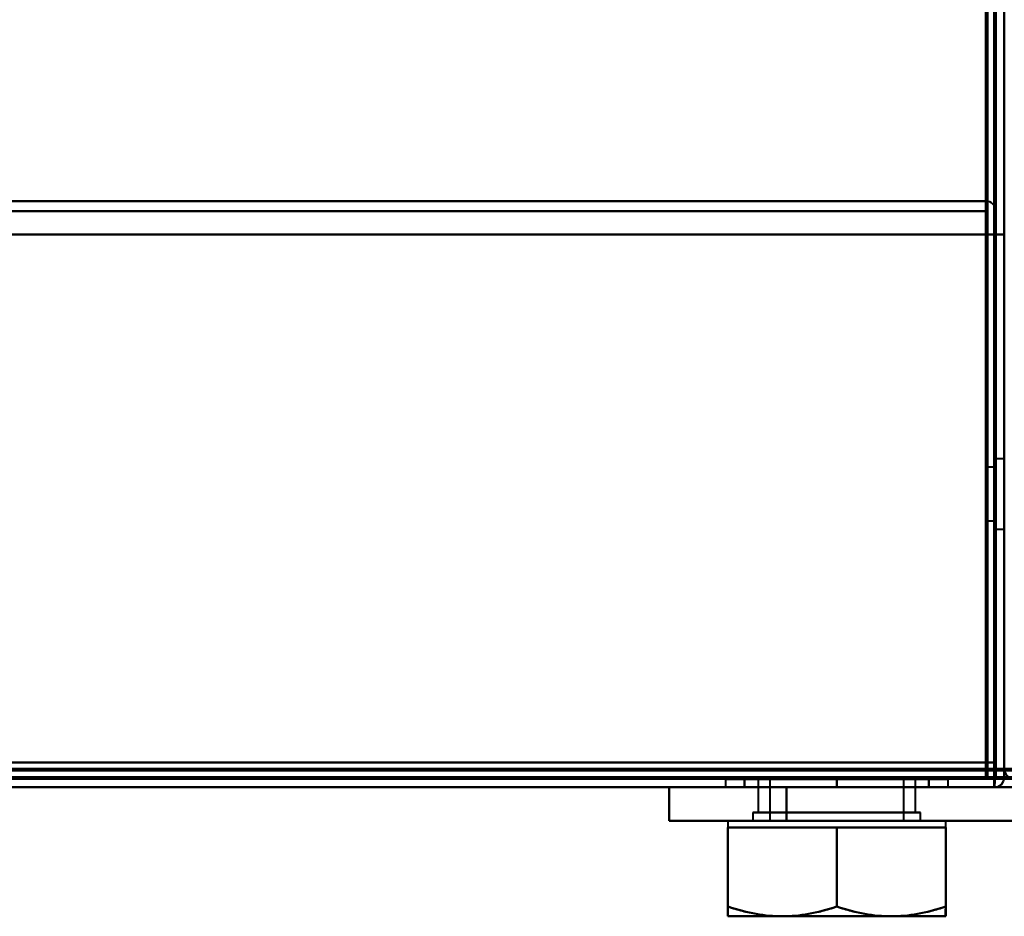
# Model space of a CAD drawing. Header units: millimetres. Extents: x -1087 to 1688, y -120 to 1010.
# Tile 53 of 86: x 443 to 502, y 121 to 174. Entities that reach past the tile are written whole.
import ezdxf

# ---------------------------------------------------------------- set-up
doc = ezdxf.new("R2010")
doc.units = ezdxf.units.MM
doc.layers.add('G-IMPT', color=8, linetype='Continuous', lineweight=40)

# ---------------------------------------------------------------- blocks, each defined once
blk = doc.blocks.new('NEXA 700 CALQUES_dwg-751640-Arrière')
at = {"layer": 'G-IMPT'}
for p, q in [((501.97, 902.272), (501.97, 129.472)), ((500.87, 163.352), (-496.93, 163.352)), ((500.87, 162.752), (500.87, 163.352)), ((500.87, 162.752), (500.87, 163.352)), ((500.87, 163.352), (500.87, 162.752)), ((500.87, 163.352), (500.87, 162.752)), ((501.97, 151.872), (501.97, 145.872)), ((501.97, 151.872), (501.97, 145.872)), ((501.97, 145.872), (501.97, 151.872)), ((501.97, 145.872), (501.97, 151.872)), ((501.97, 144.168), (501.97, 150.322)), ((501.97, 144.168), (501.97, 150.322)), ((501.97, 150.322), (501.97, 145.872)), ((501.97, 150.322), (501.97, 145.872)), ((501.97, 148.422), (501.97, 144.896)), ((501.97, 148.422), (501.97, 144.896)), ((501.97, 145.872), (501.97, 148.422)), ((501.97, 145.872), (501.97, 148.422)), ((501.97, 147.972), (501.47, 147.972)), ((501.97, 147.972), (501.47, 147.972)), ((501.47, 143.772), (501.47, 147.972)), ((501.47, 143.772), (501.47, 147.972)), ((501.47, 147.972), (501.47, 143.772)), ((501.47, 147.972), (501.47, 143.772)), ((501.47, 143.772), (501.47, 147.972)), ((501.47, 143.772), (501.47, 147.972)), ((501.47, 147.972), (501.47, 143.772)), ((501.47, 147.972), (501.47, 143.772)), ((501.97, 143.772), (501.97, 147.972)), ((501.97, 143.772), (501.97, 147.972)), ((501.97, 147.972), (501.97, 143.772)), ((501.97, 147.972), (501.97, 143.772)), ((501.97, 143.772), (501.97, 147.972)), ((501.97, 143.772), (501.97, 147.972)), ((501.97, 147.972), (501.97, 143.772)), ((501.97, 147.972), (501.97, 143.772)), ((501.97, 145.872), (501.97, 147.577)), ((501.97, 145.872), (501.97, 147.577)), ((501.47, 147.472), (500.97, 147.472)), ((501.47, 147.472), (500.97, 147.472)), ((500.97, 145.872), (500.97, 147.472)), ((500.97, 147.472), (500.97, 145.872)), ((500.97, 147.472), (500.97, 144.272)), ((500.97, 145.872), (500.97, 147.472)), ((500.97, 147.472), (500.97, 145.872)), ((500.97, 147.472), (500.97, 144.272)), ((501.47, 144.272), (501.47, 147.472)), ((501.47, 144.272), (501.47, 147.472)), ((501.47, 147.472), (501.47, 144.272)), ((501.47, 147.472), (501.47, 144.272)), ((501.47, 144.272), (501.47, 147.472)), ((501.47, 144.272), (501.47, 147.472)), ((501.47, 147.472), (501.47, 144.272)), ((501.47, 147.472), (501.47, 144.272)), ((501.97, 146.849), (501.97, 145.872)), ((501.97, 146.849), (501.97, 145.872)), ((500.97, 144.272), (500.97, 145.872)), ((500.97, 145.872), (500.97, 144.272)), ((500.97, 144.272), (500.97, 145.872)), ((500.97, 145.872), (500.97, 144.272)), ((501.97, 145.872), (501.97, 139.872)), ((501.97, 145.872), (501.97, 139.872)), ((501.97, 141.422), (501.97, 145.872)), ((501.97, 141.422), (501.97, 145.872)), ((501.97, 145.872), (501.97, 143.322)), ((501.97, 145.872), (501.97, 143.322)), ((501.97, 143.322), (501.97, 145.872)), ((501.97, 143.322), (501.97, 145.872)), ((501.97, 139.872), (501.97, 145.872)), ((501.97, 145.872), (501.97, 141.422)), ((501.97, 139.872), (501.97, 145.872)), ((501.97, 145.872), (501.97, 141.422)), ((500.97, 144.272), (501.47, 144.272)), ((500.97, 144.272), (501.47, 144.272)), ((501.47, 143.772), (501.97, 143.772)), ((501.47, 143.772), (501.97, 143.772)), ((500.87, 129.472), (500.87, 128.872)), ((500.87, 128.872), (500.87, 129.472)), ((501.47, 129.472), (500.87, 129.472)), ((500.87, 129.472), (501.47, 129.472)), ((502.57, 129.472), (501.97, 129.472)), ((501.97, 129.472), (502.57, 129.472)), ((502.57, 129.472), (501.97, 129.472)), ((228.07, 128.872), (535.87, 128.872)), ((485.32, 128.852), (485.32, 128.372)), ((485.32, 128.852), (485.32, 128.372)), ((491.97, 128.852), (485.32, 128.852)), ((491.97, 128.852), (485.32, 128.852)), ((485.32, 128.852), (498.62, 128.852)), ((485.32, 128.852), (498.62, 128.852)), ((485.32, 128.852), (498.62, 128.852)), ((485.32, 128.852), (498.62, 128.852)), ((491.97, 128.852), (485.32, 128.852)), ((491.97, 128.852), (485.32, 128.852)), ((487.27, 128.852), (487.27, 126.872)), ((487.27, 128.852), (487.27, 126.872)), ((496.04, 128.852), (487.27, 128.852)), ((487.899, 128.852), (487.27, 128.852)), ((487.27, 128.852), (496.67, 128.852)), ((487.27, 128.852), (496.67, 128.852)), ((487.27, 128.852), (496.67, 128.852)), ((487.27, 128.852), (496.67, 128.852)), ((496.04, 128.852), (487.27, 128.852)), ((487.899, 128.852), (487.27, 128.852)), ((496.67, 128.852), (487.899, 128.852)), ((496.67, 128.852), (487.899, 128.852)), ((487.97, 128.852), (487.97, 126.372)), ((487.97, 128.852), (487.97, 126.372)), ((487.97, 128.852), (488.506, 128.852)), ((487.97, 128.852), (495.434, 128.852)), ((495.97, 128.852), (487.97, 128.852)), ((495.97, 128.852), (487.97, 128.852)), ((487.97, 128.852), (488.506, 128.852)), ((487.97, 128.852), (495.434, 128.852)), ((495.97, 128.852), (487.97, 128.852)), ((495.97, 128.852), (487.97, 128.852)), ((488.506, 128.852), (495.97, 128.852)), ((488.506, 128.852), (495.97, 128.852)), ((498.62, 128.852), (491.97, 128.852)), ((498.62, 128.852), (491.97, 128.852)), ((495.97, 126.372), (495.97, 128.852)), ((495.97, 126.372), (495.97, 128.852)), ((496.67, 126.872), (496.67, 128.852)), ((496.67, 126.872), (496.67, 128.852)), ((498.62, 128.372), (498.62, 128.852)), ((498.62, 128.372), (498.62, 128.852)), ((501.37, 128.972), (501.37, 128.372)), ((501.37, 128.372), (501.37, 128.972)), ((501.37, 128.372), (501.37, 128.972)), ((501.37, 128.372), (501.37, 128.972)), ((501.37, 128.972), (501.37, 128.372)), ((501.37, 128.972), (501.37, 128.372)), ((501.37, 128.972), (501.97, 128.972)), ((501.97, 128.972), (501.37, 128.972)), ((-497.43, 128.372), (501.37, 128.372)), ((-497.43, 128.372), (501.37, 128.372)), ((481.97, 128.372), (481.97, 126.372)), ((486.134, 128.372), (481.97, 128.372)), ((481.97, 128.372), (488.97, 128.372)), ((488.97, 128.372), (481.97, 128.372)), ((481.97, 128.372), (486.134, 128.372)), ((485.32, 128.372), (491.97, 128.372)), ((485.32, 128.372), (491.97, 128.372)), ((498.62, 128.372), (485.32, 128.372)), ((498.62, 128.372), (485.32, 128.372)), ((485.32, 128.372), (491.97, 128.372)), ((485.32, 128.372), (491.97, 128.372)), ((498.62, 128.372), (485.32, 128.372)), ((498.62, 128.372), (485.32, 128.372)), ((486.134, 128.372), (488.97, 128.372)), ((488.97, 128.372), (486.134, 128.372)), ((491.97, 128.372), (498.62, 128.372)), ((491.97, 128.372), (498.62, 128.372)), ((481.97, 126.372), (488.97, 126.372)), ((481.97, 126.372), (488.97, 126.372)), ((488.97, 126.372), (481.97, 126.372)), ((488.97, 126.372), (481.97, 126.372)), ((485.47, 126.372), (485.47, 125.972)), ((485.47, 126.372), (485.47, 125.972)), ((485.47, 126.372), (495.22, 126.372)), ((485.47, 126.372), (495.22, 126.372)), ((495.22, 126.372), (485.47, 126.372)), ((495.22, 126.372), (485.47, 126.372)), ((486.97, 126.872), (486.97, 126.372)), ((486.97, 126.872), (486.97, 126.372)), ((486.97, 126.872), (496.97, 126.872)), ((486.97, 126.872), (496.97, 126.872)), ((496.97, 126.872), (486.97, 126.872)), ((496.97, 126.872), (486.97, 126.872)), ((496.97, 126.872), (486.97, 126.872)), ((496.97, 126.872), (486.97, 126.872)), ((486.97, 126.872), (496.97, 126.872)), ((486.97, 126.872), (496.97, 126.872)), ((496.97, 126.372), (486.97, 126.372)), ((496.97, 126.372), (486.97, 126.372)), ((486.97, 126.372), (496.97, 126.372)), ((486.97, 126.372), (496.97, 126.372)), ((496.97, 126.372), (486.97, 126.372)), ((496.97, 126.372), (486.97, 126.372)), ((486.97, 126.372), (496.97, 126.372)), ((486.97, 126.372), (496.97, 126.372)), ((487.27, 126.872), (489.62, 126.872)), ((494.32, 126.872), (487.27, 126.872)), ((494.32, 126.872), (487.27, 126.872)), ((487.27, 126.872), (489.62, 126.872)), ((487.899, 126.872), (496.67, 126.872)), ((487.899, 126.872), (496.67, 126.872)), ((495.434, 126.372), (487.97, 126.372)), ((487.97, 126.372), (495.434, 126.372)), ((487.97, 126.372), (495.434, 126.372)), ((495.434, 126.372), (487.97, 126.372)), ((495.97, 126.372), (488.506, 126.372)), ((488.506, 126.372), (495.97, 126.372)), ((488.506, 126.372), (495.97, 126.372)), ((495.97, 126.372), (488.506, 126.372)), ((488.72, 126.372), (498.47, 126.372)), ((488.72, 126.372), (498.47, 126.372)), ((498.47, 126.372), (488.72, 126.372)), ((498.47, 126.372), (488.72, 126.372)), ((489.62, 126.872), (496.04, 126.872)), ((496.67, 126.872), (489.62, 126.872)), ((496.67, 126.872), (489.62, 126.872)), ((489.62, 126.872), (496.04, 126.872)), ((496.97, 126.372), (496.97, 126.872)), ((496.97, 126.372), (496.97, 126.872)), ((498.47, 125.972), (498.47, 126.372)), ((498.47, 125.972), (498.47, 126.372)), ((485.47, 125.972), (488.72, 125.972)), ((485.47, 125.972), (488.72, 125.972)), ((485.47, 125.972), (488.72, 125.972)), ((485.47, 125.972), (488.72, 125.972)), ((488.72, 125.972), (485.47, 125.972)), ((488.72, 125.972), (485.47, 125.972)), ((488.72, 125.972), (485.47, 125.972)), ((488.72, 125.972), (485.47, 125.972)), ((488.72, 125.972), (495.22, 125.972)), ((488.72, 125.972), (495.22, 125.972)), ((488.72, 125.972), (495.22, 125.972)), ((488.72, 125.972), (495.22, 125.972)), ((495.22, 125.972), (488.72, 125.972)), ((495.22, 125.972), (488.72, 125.972)), ((495.22, 125.972), (488.72, 125.972)), ((495.22, 125.972), (488.72, 125.972)), ((495.22, 125.972), (498.47, 125.972)), ((495.22, 125.972), (498.47, 125.972)), ((495.22, 125.972), (498.47, 125.972)), ((495.22, 125.972), (498.47, 125.972)), ((498.47, 125.972), (495.22, 125.972)), ((498.47, 125.972), (495.22, 125.972)), ((498.47, 125.972), (495.22, 125.972)), ((498.47, 125.972), (495.22, 125.972)), ((485.47, 120.672), (488.72, 120.672)), ((485.47, 120.672), (488.72, 120.672)), ((485.47, 120.672), (488.72, 120.672)), ((485.47, 120.672), (488.72, 120.672)), ((488.72, 120.672), (485.47, 120.672)), ((488.72, 120.672), (485.47, 120.672)), ((488.72, 120.672), (485.47, 120.672)), ((488.72, 120.672), (485.47, 120.672)), ((488.72, 120.672), (495.22, 120.672)), ((488.72, 120.672), (495.22, 120.672)), ((488.72, 120.672), (495.22, 120.672)), ((488.72, 120.672), (495.22, 120.672)), ((495.22, 120.672), (488.72, 120.672)), ((495.22, 120.672), (488.72, 120.672)), ((495.22, 120.672), (488.72, 120.672)), ((495.22, 120.672), (488.72, 120.672)), ((495.22, 120.672), (498.47, 120.672)), ((495.22, 120.672), (498.47, 120.672)), ((495.22, 120.672), (498.47, 120.672)), ((495.22, 120.672), (498.47, 120.672)), ((498.47, 120.672), (495.22, 120.672)), ((498.47, 120.672), (495.22, 120.672)), ((498.47, 120.672), (495.22, 120.672)), ((498.47, 120.672), (495.22, 120.672))]:
    blk.add_line(p, q, dxfattribs=at)
at = {"layer": 'G-IMPT', "flags": 128}
for points in [[(501.37, 128.972), (501.37, 322.422), (501.37, 515.872), (501.37, 709.322), (501.37, 902.772)], [(501.37, 902.772), (501.37, 709.322), (501.37, 515.872), (501.37, 322.422), (501.37, 128.972)], [(501.37, 902.772), (501.37, 709.322), (501.37, 515.872), (501.37, 322.422), (501.37, 128.972)], [(501.47, 128.972), (501.47, 322.422), (501.47, 515.872), (501.47, 709.322), (501.47, 902.772)], [(501.97, 128.972), (501.97, 322.422), (501.97, 515.872), (501.97, 709.322), (501.97, 902.772)], [(501.97, 902.772), (501.97, 709.322), (501.97, 515.872), (501.97, 322.422), (501.97, 128.972)], [(500.87, 902.272), (500.87, 717.047), (500.87, 531.822), (500.87, 346.597), (500.87, 161.372)], [(500.87, 161.372), (500.87, 346.597), (500.87, 531.822), (500.87, 717.047), (500.87, 902.272)], [(500.97, 902.372), (500.97, 709.122), (500.97, 515.872), (500.97, 322.622), (500.97, 129.372)], [(500.97, 129.372), (500.97, 322.622), (500.97, 515.872), (500.97, 709.122), (500.97, 902.372)], [(500.97, 129.472), (500.97, 322.672), (500.97, 515.872), (500.97, 709.072), (500.97, 902.272)], [(500.97, 902.272), (500.97, 709.072), (500.97, 515.872), (500.97, 322.672), (500.97, 129.472)], [(501.47, 902.272), (501.47, 709.072), (501.47, 515.872), (501.47, 322.672), (501.47, 129.472)], [(501.47, 129.472), (501.47, 322.672), (501.47, 515.872), (501.47, 709.072), (501.47, 902.272)], [(501.47, 902.272), (501.47, 709.072), (501.47, 515.872), (501.47, 322.672), (501.47, 129.472)], [(501.47, 129.472), (501.47, 322.672), (501.47, 515.872), (501.47, 709.072), (501.47, 902.272)], [(501.47, 902.272), (501.47, 709.072), (501.47, 515.872), (501.47, 322.672), (501.47, 129.472)], [(501.47, 129.472), (501.47, 322.672), (501.47, 515.872), (501.47, 709.072), (501.47, 902.272)], [(501.97, 161.372), (501.97, 346.597), (501.97, 531.822), (501.97, 717.047), (501.97, 902.272)], [(501.97, 129.472), (501.97, 322.672), (501.97, 515.872), (501.97, 709.072), (501.97, 902.272)], [(501.97, 902.272), (501.97, 717.047), (501.97, 531.822), (501.97, 346.597), (501.97, 161.372)], [(501.97, 902.272), (501.97, 709.072), (501.97, 515.872), (501.97, 322.672), (501.97, 129.472)], [(501.97, 902.272), (501.97, 709.072), (501.97, 515.872), (501.97, 322.672), (501.97, 129.472)], [(501.97, 129.472), (501.97, 322.672), (501.97, 515.872), (501.97, 709.072), (501.97, 902.272)], [(-496.93, 163.352), (-247.48, 163.352), (1.97, 163.352), (251.42, 163.352), (500.87, 163.352)], [(500.87, 163.352), (251.42, 163.352), (1.97, 163.352), (-247.48, 163.352), (-496.93, 163.352)], [(-496.93, 163.352), (-247.48, 163.352), (1.97, 163.352), (251.42, 163.352), (500.87, 163.352)], [(500.87, 163.352), (251.42, 163.352), (1.97, 163.352), (-247.48, 163.352), (-496.93, 163.352)], [(500.87, 163.352), (500.87, 163.227), (500.87, 163.102), (500.87, 162.977), (500.87, 162.852)], [(500.92, 162.852), (500.907, 162.977), (500.895, 163.102), (500.882, 163.227), (500.87, 163.352)], [(500.87, 163.352), (500.882, 163.227), (500.895, 163.102), (500.907, 162.977), (500.92, 162.852)], [(500.87, 162.852), (500.87, 162.977), (500.87, 163.102), (500.87, 163.227), (500.87, 163.352)], [(500.87, 129.852), (500.882, 138.102), (500.895, 146.352), (500.907, 154.602), (500.92, 162.852)], [(500.92, 162.852), (500.907, 154.602), (500.895, 146.352), (500.882, 138.102), (500.87, 129.852)], [(500.87, 162.852), (500.87, 154.602), (500.87, 146.352), (500.87, 138.102), (500.87, 129.852)], [(500.87, 129.852), (500.87, 138.102), (500.87, 146.352), (500.87, 154.602), (500.87, 162.852)], [(500.92, 162.852), (500.932, 154.357), (500.945, 145.862), (500.957, 137.367), (500.97, 128.872)], [(500.97, 128.872), (500.957, 137.367), (500.945, 145.862), (500.932, 154.357), (500.92, 162.852)], [(500.97, 129.852), (500.957, 138.102), (500.945, 146.352), (500.932, 154.602), (500.92, 162.852)], [(500.92, 162.852), (500.932, 154.602), (500.945, 146.352), (500.957, 138.102), (500.97, 129.852)], [(500.97, 128.872), (500.97, 137.367), (500.97, 145.862), (500.97, 154.357), (500.97, 162.852)], [(500.97, 162.852), (500.97, 154.602), (500.97, 146.352), (500.97, 138.102), (500.97, 129.852)], [(500.97, 129.852), (500.97, 138.102), (500.97, 146.352), (500.97, 154.602), (500.97, 162.852)], [(500.97, 162.852), (500.97, 154.357), (500.97, 145.862), (500.97, 137.367), (500.97, 128.872)], [(-496.93, 162.752), (-247.48, 162.752), (1.97, 162.752), (251.42, 162.752), (500.87, 162.752)], [(500.87, 162.752), (251.42, 162.752), (1.97, 162.752), (-247.48, 162.752), (-496.93, 162.752)], [(500.87, 162.752), (251.42, 162.752), (1.97, 162.752), (-247.48, 162.752), (-496.93, 162.752)], [(-496.93, 162.752), (-247.48, 162.752), (1.97, 162.752), (251.42, 162.752), (500.87, 162.752)], [(500.87, 162.752), (500.87, 162.407), (500.87, 162.062), (500.87, 161.717), (500.87, 161.372)], [(500.87, 161.372), (500.87, 161.717), (500.87, 162.062), (500.87, 162.407), (500.87, 162.752)], [(500.87, 162.752), (500.87, 162.407), (500.87, 162.062), (500.87, 161.717), (500.87, 161.372)], [(500.87, 161.372), (500.87, 161.717), (500.87, 162.062), (500.87, 162.407), (500.87, 162.752)], [(501.47, 162.752), (501.47, 162.407), (501.47, 162.062), (501.47, 161.717), (501.47, 161.372)], [(501.47, 161.372), (501.47, 161.717), (501.47, 162.062), (501.47, 162.407), (501.47, 162.752)], [(501.47, 161.372), (501.47, 161.717), (501.47, 162.062), (501.47, 162.407), (501.47, 162.752)], [(501.47, 162.752), (501.47, 162.407), (501.47, 162.062), (501.47, 161.717), (501.47, 161.372)], [(501.37, 161.372), (251.67, 161.372), (1.97, 161.372), (-247.73, 161.372), (-497.43, 161.372)], [(-497.43, 161.372), (-247.73, 161.372), (1.97, 161.372), (251.67, 161.372), (501.37, 161.372)], [(500.87, 161.372), (251.42, 161.372), (1.97, 161.372), (-247.48, 161.372), (-496.93, 161.372)], [(-496.93, 161.372), (-247.48, 161.372), (1.97, 161.372), (251.42, 161.372), (500.87, 161.372)], [(500.87, 161.372), (251.42, 161.372), (1.97, 161.372), (-247.48, 161.372), (-496.93, 161.372)], [(-496.93, 161.372), (-247.48, 161.372), (1.97, 161.372), (251.42, 161.372), (500.87, 161.372)], [(500.87, 161.372), (251.42, 161.372), (1.97, 161.372), (-247.48, 161.372), (-496.93, 161.372)], [(-496.93, 161.372), (-247.48, 161.372), (1.97, 161.372), (251.42, 161.372), (500.87, 161.372)], [(500.87, 161.372), (500.995, 161.372), (501.12, 161.372), (501.245, 161.372), (501.37, 161.372)], [(500.87, 161.372), (500.87, 153.492), (500.87, 145.612), (500.87, 137.732), (500.87, 129.852)], [(501.37, 161.372), (501.245, 161.372), (501.12, 161.372), (500.995, 161.372), (500.87, 161.372)], [(501.37, 161.372), (501.245, 161.372), (501.12, 161.372), (500.995, 161.372), (500.87, 161.372)], [(500.87, 161.372), (500.87, 153.397), (500.87, 145.422), (500.87, 137.447), (500.87, 129.472)], [(501.37, 161.372), (501.245, 161.372), (501.12, 161.372), (500.995, 161.372), (500.87, 161.372)], [(500.87, 161.372), (500.995, 161.372), (501.12, 161.372), (501.245, 161.372), (501.37, 161.372)], [(500.87, 129.852), (500.87, 137.732), (500.87, 145.612), (500.87, 153.492), (500.87, 161.372)], [(500.87, 161.372), (500.995, 161.372), (501.12, 161.372), (501.245, 161.372), (501.37, 161.372)], [(500.87, 129.472), (500.87, 137.447), (500.87, 145.422), (500.87, 153.397), (500.87, 161.372)], [(500.87, 129.852), (500.87, 137.732), (500.87, 145.612), (500.87, 153.492), (500.87, 161.372)], [(500.87, 161.372), (500.87, 153.492), (500.87, 145.612), (500.87, 137.732), (500.87, 129.852)], [(501.37, 128.972), (501.37, 137.072), (501.37, 145.172), (501.37, 153.272), (501.37, 161.372)], [(501.37, 161.372), (501.37, 153.272), (501.37, 145.172), (501.37, 137.072), (501.37, 128.972)], [(501.37, 128.972), (501.37, 137.072), (501.37, 145.172), (501.37, 153.272), (501.37, 161.372)], [(501.37, 161.372), (501.37, 153.272), (501.37, 145.172), (501.37, 137.072), (501.37, 128.972)], [(501.37, 128.972), (501.37, 137.072), (501.37, 145.172), (501.37, 153.272), (501.37, 161.372)], [(501.37, 161.372), (501.37, 153.26), (501.37, 145.147), (501.37, 137.035), (501.37, 128.922)], [(501.37, 128.922), (501.37, 137.035), (501.37, 145.147), (501.37, 153.26), (501.37, 161.372)], [(501.37, 161.372), (501.37, 153.272), (501.37, 145.172), (501.37, 137.072), (501.37, 128.972)], [(501.42, 128.922), (501.432, 137.035), (501.445, 145.147), (501.457, 153.26), (501.47, 161.372)], [(501.47, 161.372), (501.457, 153.26), (501.445, 145.147), (501.432, 137.035), (501.42, 128.922)], [(501.47, 161.372), (501.47, 153.492), (501.47, 145.612), (501.47, 137.732), (501.47, 129.852)], [(501.47, 129.852), (501.47, 137.732), (501.47, 145.612), (501.47, 153.492), (501.47, 161.372)], [(501.47, 161.372), (501.595, 161.372), (501.72, 161.372), (501.845, 161.372), (501.97, 161.372)], [(501.97, 161.372), (501.845, 161.372), (501.72, 161.372), (501.595, 161.372), (501.47, 161.372)], [(501.47, 129.852), (501.47, 137.732), (501.47, 145.612), (501.47, 153.492), (501.47, 161.372)], [(501.47, 161.372), (501.47, 153.272), (501.47, 145.172), (501.47, 137.072), (501.47, 128.972)], [(501.47, 128.972), (501.47, 137.072), (501.47, 145.172), (501.47, 153.272), (501.47, 161.372)], [(501.47, 161.372), (501.47, 153.492), (501.47, 145.612), (501.47, 137.732), (501.47, 129.852)], [(501.47, 161.372), (501.595, 161.372), (501.72, 161.372), (501.845, 161.372), (501.97, 161.372)], [(501.97, 161.372), (501.845, 161.372), (501.72, 161.372), (501.595, 161.372), (501.47, 161.372)], [(501.97, 129.472), (501.97, 137.447), (501.97, 145.422), (501.97, 153.397), (501.97, 161.372)], [(501.97, 161.372), (501.97, 153.397), (501.97, 145.422), (501.97, 137.447), (501.97, 129.472)], [(501.97, 161.372), (501.97, 153.272), (501.97, 145.172), (501.97, 137.072), (501.97, 128.972)], [(501.97, 161.372), (501.97, 153.397), (501.97, 145.422), (501.97, 137.447), (501.97, 129.472)], [(501.97, 128.972), (501.97, 137.072), (501.97, 145.172), (501.97, 153.272), (501.97, 161.372)], [(501.97, 129.472), (501.97, 137.447), (501.97, 145.422), (501.97, 153.397), (501.97, 161.372)], [(500.97, 129.372), (251.47, 129.372), (1.97, 129.372), (-247.53, 129.372), (-497.03, 129.372)], [(-497.03, 129.372), (-247.53, 129.372), (1.97, 129.372), (251.47, 129.372), (500.97, 129.372)], [(500.87, 129.852), (251.42, 129.852), (1.97, 129.852), (-247.48, 129.852), (-496.93, 129.852)], [(500.87, 129.852), (251.42, 129.852), (1.97, 129.852), (-247.48, 129.852), (-496.93, 129.852)], [(-496.93, 129.852), (-247.48, 129.852), (1.97, 129.852), (251.42, 129.852), (500.87, 129.852)], [(-496.93, 129.852), (-247.48, 129.852), (1.97, 129.852), (251.42, 129.852), (500.87, 129.852)], [(-496.93, 129.852), (-247.48, 129.852), (1.97, 129.852), (251.42, 129.852), (500.87, 129.852)], [(500.87, 129.852), (251.42, 129.852), (1.97, 129.852), (-247.48, 129.852), (-496.93, 129.852)], [(500.87, 129.852), (251.42, 129.852), (1.97, 129.852), (-247.48, 129.852), (-496.93, 129.852)], [(-496.93, 129.852), (-247.48, 129.852), (1.97, 129.852), (251.42, 129.852), (500.87, 129.852)], [(-496.93, 129.472), (-247.48, 129.472), (1.97, 129.472), (251.42, 129.472), (500.87, 129.472)], [(500.87, 129.472), (251.42, 129.472), (1.97, 129.472), (-247.48, 129.472), (-496.93, 129.472)], [(500.87, 129.372), (251.42, 129.372), (1.97, 129.372), (-247.48, 129.372), (-496.93, 129.372)], [(-496.93, 129.372), (-247.48, 129.372), (1.97, 129.372), (251.42, 129.372), (500.87, 129.372)], [(535.87, 129.472), (458.92, 129.472), (381.97, 129.472), (305.02, 129.472), (228.07, 129.472)], [(535.87, 129.472), (458.92, 129.472), (381.97, 129.472), (305.02, 129.472), (228.07, 129.472)], [(228.07, 129.472), (305.02, 129.472), (381.97, 129.472), (458.92, 129.472), (535.87, 129.472)], [(228.07, 129.372), (305.02, 129.372), (381.97, 129.372), (458.92, 129.372), (535.87, 129.372)], [(535.87, 129.372), (458.92, 129.372), (381.97, 129.372), (305.02, 129.372), (228.07, 129.372)], [(228.07, 129.372), (305.02, 129.372), (381.97, 129.372), (458.92, 129.372), (535.87, 129.372)], [(500.87, 129.472), (500.87, 129.46), (500.87, 129.447), (500.87, 129.435), (500.87, 129.422)], [(500.92, 129.472), (500.907, 129.472), (500.895, 129.472), (500.882, 129.472), (500.87, 129.472)], [(500.87, 129.422), (500.87, 129.41), (500.87, 129.397), (500.87, 129.385), (500.87, 129.372)], [(500.87, 128.872), (500.87, 128.997), (500.87, 129.122), (500.87, 129.247), (500.87, 129.372)], [(500.87, 129.372), (500.87, 129.247), (500.87, 129.122), (500.87, 128.997), (500.87, 128.872)], [(500.87, 129.372), (500.882, 129.372), (500.895, 129.372), (500.907, 129.372), (500.92, 129.372)], [(500.97, 129.472), (500.957, 129.472), (500.945, 129.472), (500.932, 129.472), (500.92, 129.472)], [(500.92, 129.372), (500.932, 129.372), (500.945, 129.372), (500.957, 129.372), (500.97, 129.372)], [(500.97, 129.852), (501.095, 129.852), (501.22, 129.852), (501.345, 129.852), (501.47, 129.852)], [(501.47, 129.852), (501.345, 129.852), (501.22, 129.852), (501.095, 129.852), (500.97, 129.852)], [(501.47, 129.852), (501.345, 129.852), (501.22, 129.852), (501.095, 129.852), (500.97, 129.852)], [(500.97, 129.852), (501.095, 129.852), (501.22, 129.852), (501.345, 129.852), (501.47, 129.852)], [(500.97, 129.422), (500.97, 129.435), (500.97, 129.447), (500.97, 129.46), (500.97, 129.472)], [(501.47, 129.472), (501.345, 129.472), (501.22, 129.472), (501.095, 129.472), (500.97, 129.472)], [(500.97, 129.472), (501.095, 129.472), (501.22, 129.472), (501.345, 129.472), (501.47, 129.472)], [(500.97, 129.372), (500.97, 129.385), (500.97, 129.397), (500.97, 129.41), (500.97, 129.422)], [(501.47, 129.472), (501.47, 129.347), (501.47, 129.222), (501.47, 129.097), (501.47, 128.972)], [(501.47, 128.972), (501.47, 129.097), (501.47, 129.222), (501.47, 129.347), (501.47, 129.472)], [(501.97, 129.472), (502.107, 129.472), (502.245, 129.472), (502.382, 129.472), (502.52, 129.472)], [(501.97, 129.472), (501.97, 129.347), (501.97, 129.222), (501.97, 129.097), (501.97, 128.972)], [(501.97, 128.972), (501.97, 129.097), (501.97, 129.222), (501.97, 129.347), (501.97, 129.472)], [(501.97, 129.472), (501.97, 129.347), (501.97, 129.222), (501.97, 129.097), (501.97, 128.972)], [(501.97, 128.972), (501.97, 129.097), (501.97, 129.222), (501.97, 129.347), (501.97, 129.472)], [(-497.43, 128.972), (-247.73, 128.972), (1.97, 128.972), (251.67, 128.972), (501.37, 128.972)], [(501.37, 128.972), (251.67, 128.972), (1.97, 128.972), (-247.73, 128.972), (-497.43, 128.972)], [(501.37, 128.972), (251.67, 128.972), (1.97, 128.972), (-247.73, 128.972), (-497.43, 128.972)], [(-497.43, 128.972), (-247.73, 128.972), (1.97, 128.972), (251.67, 128.972), (501.37, 128.972)], [(501.37, 128.972), (251.67, 128.972), (1.97, 128.972), (-247.73, 128.972), (-497.43, 128.972)], [(-497.43, 128.972), (-247.73, 128.972), (1.97, 128.972), (251.67, 128.972), (501.37, 128.972)], [(501.37, 128.972), (251.67, 128.972), (1.97, 128.972), (-247.73, 128.972), (-497.43, 128.972)], [(-497.43, 128.972), (-247.73, 128.972), (1.97, 128.972), (251.67, 128.972), (501.37, 128.972)], [(501.37, 128.972), (251.67, 128.972), (1.97, 128.972), (-247.73, 128.972), (-497.43, 128.972)], [(-497.43, 128.872), (-247.73, 128.872), (1.97, 128.872), (251.67, 128.872), (501.37, 128.872)], [(501.37, 128.872), (251.67, 128.872), (1.97, 128.872), (-247.73, 128.872), (-497.43, 128.872)], [(-497.43, 128.872), (-247.73, 128.872), (1.97, 128.872), (251.67, 128.872), (501.37, 128.872)], [(500.97, 128.872), (251.47, 128.872), (1.97, 128.872), (-247.53, 128.872), (-497.03, 128.872)], [(-497.03, 128.872), (-247.53, 128.872), (1.97, 128.872), (251.47, 128.872), (500.97, 128.872)], [(500.97, 128.872), (251.47, 128.872), (1.97, 128.872), (-247.53, 128.872), (-497.03, 128.872)], [(-497.03, 128.872), (-247.53, 128.872), (1.97, 128.872), (251.47, 128.872), (500.97, 128.872)], [(-496.93, 128.872), (-247.48, 128.872), (1.97, 128.872), (251.42, 128.872), (500.87, 128.872)], [(500.87, 128.872), (251.42, 128.872), (1.97, 128.872), (-247.48, 128.872), (-496.93, 128.872)], [(500.87, 128.872), (251.42, 128.872), (1.97, 128.872), (-247.48, 128.872), (-496.93, 128.872)], [(-496.93, 128.872), (-247.48, 128.872), (1.97, 128.872), (251.42, 128.872), (500.87, 128.872)], [(500.87, 128.872), (251.42, 128.872), (1.97, 128.872), (-247.48, 128.872), (-496.93, 128.872)], [(-496.93, 128.872), (-247.48, 128.872), (1.97, 128.872), (251.42, 128.872), (500.87, 128.872)], [(227.57, 128.972), (304.77, 128.972), (381.97, 128.972), (459.17, 128.972), (536.37, 128.972)], [(227.57, 128.972), (304.77, 128.972), (381.97, 128.972), (459.17, 128.972), (536.37, 128.972)], [(536.37, 128.972), (459.17, 128.972), (381.97, 128.972), (304.77, 128.972), (227.57, 128.972)], [(536.37, 128.872), (459.17, 128.872), (381.97, 128.872), (304.77, 128.872), (227.57, 128.872)], [(228.07, 128.872), (305.02, 128.872), (381.97, 128.872), (458.92, 128.872), (535.87, 128.872)], [(228.07, 128.872), (305.02, 128.872), (381.97, 128.872), (458.92, 128.872), (535.87, 128.872)], [(535.87, 128.872), (458.92, 128.872), (381.97, 128.872), (305.02, 128.872), (228.07, 128.872)], [(535.87, 128.872), (458.92, 128.872), (381.97, 128.872), (305.02, 128.872), (228.07, 128.872)], [(535.87, 128.872), (458.92, 128.872), (381.97, 128.872), (305.02, 128.872), (228.07, 128.872)], [(228.07, 128.872), (305.02, 128.872), (381.97, 128.872), (458.92, 128.872), (535.87, 128.872)], [(491.97, 128.852), (490.595, 128.852), (489.22, 128.852), (487.845, 128.852), (486.47, 128.852)], [(486.47, 128.852), (486.47, 128.732), (486.47, 128.612), (486.47, 128.492), (486.47, 128.372)], [(486.47, 128.852), (486.47, 128.732), (486.47, 128.612), (486.47, 128.492), (486.47, 128.372)], [(486.47, 128.372), (486.47, 128.492), (486.47, 128.612), (486.47, 128.732), (486.47, 128.852)], [(486.47, 128.852), (487.845, 128.852), (489.22, 128.852), (490.595, 128.852), (491.97, 128.852)], [(486.47, 128.372), (486.47, 128.492), (486.47, 128.612), (486.47, 128.732), (486.47, 128.852)], [(491.97, 128.852), (490.595, 128.852), (489.22, 128.852), (487.845, 128.852), (486.47, 128.852)], [(486.47, 128.852), (487.845, 128.852), (489.22, 128.852), (490.595, 128.852), (491.97, 128.852)], [(491.97, 128.852), (490.595, 128.852), (489.22, 128.852), (487.845, 128.852), (486.47, 128.852)], [(486.47, 128.852), (487.845, 128.852), (489.22, 128.852), (490.595, 128.852), (491.97, 128.852)], [(486.47, 128.852), (487.845, 128.852), (489.22, 128.852), (490.595, 128.852), (491.97, 128.852)], [(486.47, 128.372), (486.47, 128.492), (486.47, 128.612), (486.47, 128.732), (486.47, 128.852)], [(486.47, 128.852), (486.47, 128.732), (486.47, 128.612), (486.47, 128.492), (486.47, 128.372)], [(486.47, 128.372), (486.47, 128.492), (486.47, 128.612), (486.47, 128.732), (486.47, 128.852)], [(491.97, 128.852), (490.595, 128.852), (489.22, 128.852), (487.845, 128.852), (486.47, 128.852)], [(486.47, 128.852), (486.47, 128.732), (486.47, 128.612), (486.47, 128.492), (486.47, 128.372)], [(497.47, 128.852), (496.095, 128.852), (494.72, 128.852), (493.345, 128.852), (491.97, 128.852)], [(491.97, 128.852), (491.97, 128.732), (491.97, 128.612), (491.97, 128.492), (491.97, 128.372)], [(491.97, 128.372), (491.97, 128.492), (491.97, 128.612), (491.97, 128.732), (491.97, 128.852)], [(491.97, 128.852), (491.97, 128.732), (491.97, 128.612), (491.97, 128.492), (491.97, 128.372)], [(491.97, 128.852), (493.345, 128.852), (494.72, 128.852), (496.095, 128.852), (497.47, 128.852)], [(491.97, 128.372), (491.97, 128.492), (491.97, 128.612), (491.97, 128.732), (491.97, 128.852)], [(491.97, 128.852), (493.345, 128.852), (494.72, 128.852), (496.095, 128.852), (497.47, 128.852)], [(497.47, 128.852), (496.095, 128.852), (494.72, 128.852), (493.345, 128.852), (491.97, 128.852)], [(491.97, 128.852), (493.345, 128.852), (494.72, 128.852), (496.095, 128.852), (497.47, 128.852)], [(497.47, 128.852), (496.095, 128.852), (494.72, 128.852), (493.345, 128.852), (491.97, 128.852)], [(491.97, 128.852), (493.345, 128.852), (494.72, 128.852), (496.095, 128.852), (497.47, 128.852)], [(491.97, 128.372), (491.97, 128.492), (491.97, 128.612), (491.97, 128.732), (491.97, 128.852)], [(491.97, 128.852), (491.97, 128.732), (491.97, 128.612), (491.97, 128.492), (491.97, 128.372)], [(491.97, 128.372), (491.97, 128.492), (491.97, 128.612), (491.97, 128.732), (491.97, 128.852)], [(497.47, 128.852), (496.095, 128.852), (494.72, 128.852), (493.345, 128.852), (491.97, 128.852)], [(491.97, 128.852), (491.97, 128.732), (491.97, 128.612), (491.97, 128.492), (491.97, 128.372)], [(497.47, 128.372), (497.47, 128.492), (497.47, 128.612), (497.47, 128.732), (497.47, 128.852)], [(497.47, 128.852), (497.47, 128.732), (497.47, 128.612), (497.47, 128.492), (497.47, 128.372)], [(497.47, 128.852), (497.47, 128.732), (497.47, 128.612), (497.47, 128.492), (497.47, 128.372)], [(497.47, 128.372), (497.47, 128.492), (497.47, 128.612), (497.47, 128.732), (497.47, 128.852)], [(497.47, 128.852), (497.47, 128.732), (497.47, 128.612), (497.47, 128.492), (497.47, 128.372)], [(497.47, 128.372), (497.47, 128.492), (497.47, 128.612), (497.47, 128.732), (497.47, 128.852)], [(497.47, 128.852), (497.47, 128.732), (497.47, 128.612), (497.47, 128.492), (497.47, 128.372)], [(497.47, 128.372), (497.47, 128.492), (497.47, 128.612), (497.47, 128.732), (497.47, 128.852)], [(501.37, 128.872), (501.245, 128.872), (501.12, 128.872), (500.995, 128.872), (500.87, 128.872)], [(500.87, 128.872), (500.995, 128.872), (501.12, 128.872), (501.245, 128.872), (501.37, 128.872)], [(501.37, 128.922), (501.37, 128.935), (501.37, 128.947), (501.37, 128.96), (501.37, 128.972)], [(501.37, 128.972), (501.382, 128.972), (501.395, 128.972), (501.407, 128.972), (501.42, 128.972)], [(501.37, 128.922), (501.37, 128.785), (501.37, 128.647), (501.37, 128.51), (501.37, 128.372)], [(501.37, 128.872), (501.37, 128.885), (501.37, 128.897), (501.37, 128.91), (501.37, 128.922)], [(501.37, 128.372), (501.37, 128.51), (501.37, 128.647), (501.37, 128.785), (501.37, 128.922)], [(501.37, 128.372), (501.382, 128.51), (501.395, 128.647), (501.407, 128.785), (501.42, 128.922)], [(501.42, 128.922), (501.407, 128.785), (501.395, 128.647), (501.382, 128.51), (501.37, 128.372)], [(501.37, 128.372), (501.37, 128.497), (501.37, 128.622), (501.37, 128.747), (501.37, 128.872)], [(501.37, 128.872), (501.37, 128.747), (501.37, 128.622), (501.37, 128.497), (501.37, 128.372)], [(501.42, 128.972), (501.432, 128.972), (501.445, 128.972), (501.457, 128.972), (501.47, 128.972)], [(501.47, 128.972), (501.595, 128.972), (501.72, 128.972), (501.845, 128.972), (501.97, 128.972)], [(501.97, 128.972), (501.845, 128.972), (501.72, 128.972), (501.595, 128.972), (501.47, 128.972)], [(-497.43, 128.372), (-247.73, 128.372), (1.97, 128.372), (251.67, 128.372), (501.37, 128.372)], [(501.37, 128.372), (251.67, 128.372), (1.97, 128.372), (-247.73, 128.372), (-497.43, 128.372)], [(536.37, 128.372), (459.17, 128.372), (381.97, 128.372), (304.77, 128.372), (227.57, 128.372)], [(227.57, 128.372), (304.77, 128.372), (381.97, 128.372), (459.17, 128.372), (536.37, 128.372)], [(536.37, 128.372), (459.17, 128.372), (381.97, 128.372), (304.77, 128.372), (227.57, 128.372)], [(227.57, 128.372), (304.77, 128.372), (381.97, 128.372), (459.17, 128.372), (536.37, 128.372)], [(383.239, 128.372), (408.963, 128.372), (434.687, 128.372), (460.41, 128.372), (486.134, 128.372)], [(486.134, 128.372), (460.41, 128.372), (434.687, 128.372), (408.963, 128.372), (383.239, 128.372)], [(481.97, 128.372), (458.328, 128.372), (434.687, 128.372), (411.045, 128.372), (387.404, 128.372)], [(387.404, 128.372), (411.045, 128.372), (434.687, 128.372), (458.328, 128.372), (481.97, 128.372)], [(481.97, 128.372), (458.328, 128.372), (434.687, 128.372), (411.045, 128.372), (387.404, 128.372)], [(387.404, 128.372), (411.045, 128.372), (434.687, 128.372), (458.328, 128.372), (481.97, 128.372)], [(481.97, 128.372), (481.97, 127.872), (481.97, 127.372), (481.97, 126.872), (481.97, 126.372)], [(501.37, 128.372), (496.52, 128.372), (491.67, 128.372), (486.82, 128.372), (481.97, 128.372)], [(481.97, 128.372), (481.97, 127.872), (481.97, 127.372), (481.97, 126.872), (481.97, 126.372)], [(481.97, 126.372), (481.97, 126.872), (481.97, 127.372), (481.97, 127.872), (481.97, 128.372)], [(481.97, 128.372), (486.82, 128.372), (491.67, 128.372), (496.52, 128.372), (501.37, 128.372)], [(481.97, 126.372), (481.97, 126.872), (481.97, 127.372), (481.97, 127.872), (481.97, 128.372)], [(501.37, 128.372), (496.52, 128.372), (491.67, 128.372), (486.82, 128.372), (481.97, 128.372)], [(481.97, 128.372), (486.82, 128.372), (491.67, 128.372), (496.52, 128.372), (501.37, 128.372)], [(501.37, 128.372), (497.561, 128.372), (493.752, 128.372), (489.943, 128.372), (486.134, 128.372)], [(486.134, 128.372), (489.943, 128.372), (493.752, 128.372), (497.561, 128.372), (501.37, 128.372)], [(486.47, 128.372), (487.845, 128.372), (489.22, 128.372), (490.595, 128.372), (491.97, 128.372)], [(491.97, 128.372), (490.595, 128.372), (489.22, 128.372), (487.845, 128.372), (486.47, 128.372)], [(486.47, 128.372), (487.845, 128.372), (489.22, 128.372), (490.595, 128.372), (491.97, 128.372)], [(491.97, 128.372), (490.595, 128.372), (489.22, 128.372), (487.845, 128.372), (486.47, 128.372)], [(486.47, 128.372), (487.845, 128.372), (489.22, 128.372), (490.595, 128.372), (491.97, 128.372)], [(491.97, 128.372), (490.595, 128.372), (489.22, 128.372), (487.845, 128.372), (486.47, 128.372)], [(491.97, 128.372), (490.595, 128.372), (489.22, 128.372), (487.845, 128.372), (486.47, 128.372)], [(486.47, 128.372), (487.845, 128.372), (489.22, 128.372), (490.595, 128.372), (491.97, 128.372)], [(488.97, 126.372), (488.97, 126.872), (488.97, 127.372), (488.97, 127.872), (488.97, 128.372)], [(488.97, 128.372), (492.07, 128.372), (495.17, 128.372), (498.27, 128.372), (501.37, 128.372)], [(488.97, 128.372), (488.97, 127.872), (488.97, 127.372), (488.97, 126.872), (488.97, 126.372)], [(501.37, 128.372), (498.27, 128.372), (495.17, 128.372), (492.07, 128.372), (488.97, 128.372)], [(488.97, 128.372), (488.97, 127.872), (488.97, 127.372), (488.97, 126.872), (488.97, 126.372)], [(512.203, 128.372), (506.394, 128.372), (500.586, 128.372), (494.778, 128.372), (488.97, 128.372)], [(488.97, 126.372), (488.97, 126.872), (488.97, 127.372), (488.97, 127.872), (488.97, 128.372)], [(488.97, 128.372), (494.778, 128.372), (500.586, 128.372), (506.394, 128.372), (512.203, 128.372)], [(491.97, 128.372), (493.345, 128.372), (494.72, 128.372), (496.095, 128.372), (497.47, 128.372)], [(497.47, 128.372), (496.095, 128.372), (494.72, 128.372), (493.345, 128.372), (491.97, 128.372)], [(491.97, 128.372), (493.345, 128.372), (494.72, 128.372), (496.095, 128.372), (497.47, 128.372)], [(497.47, 128.372), (496.095, 128.372), (494.72, 128.372), (493.345, 128.372), (491.97, 128.372)], [(491.97, 128.372), (493.345, 128.372), (494.72, 128.372), (496.095, 128.372), (497.47, 128.372)], [(497.47, 128.372), (496.095, 128.372), (494.72, 128.372), (493.345, 128.372), (491.97, 128.372)], [(497.47, 128.372), (496.095, 128.372), (494.72, 128.372), (493.345, 128.372), (491.97, 128.372)], [(491.97, 128.372), (493.345, 128.372), (494.72, 128.372), (496.095, 128.372), (497.47, 128.372)], [(503.97, 128.372), (503.32, 128.372), (502.67, 128.372), (502.02, 128.372), (501.37, 128.372)], [(501.37, 128.372), (502.02, 128.372), (502.67, 128.372), (503.32, 128.372), (503.97, 128.372)], [(488.97, 126.372), (494.778, 126.372), (500.586, 126.372), (506.394, 126.372), (512.203, 126.372)], [(512.203, 126.372), (506.394, 126.372), (500.586, 126.372), (494.778, 126.372), (488.97, 126.372)], [(488.97, 126.372), (494.778, 126.372), (500.586, 126.372), (506.394, 126.372), (512.203, 126.372)], [(512.203, 126.372), (506.394, 126.372), (500.586, 126.372), (494.778, 126.372), (488.97, 126.372)], [(485.47, 121.253), (485.47, 122.433), (485.47, 123.613), (485.47, 124.792), (485.47, 125.972)], [(485.47, 125.972), (485.47, 124.792), (485.47, 123.613), (485.47, 122.433), (485.47, 121.253)], [(485.47, 121.253), (485.47, 122.433), (485.47, 123.613), (485.47, 124.792), (485.47, 125.972)], [(485.47, 125.972), (486.282, 125.972), (487.095, 125.972), (487.907, 125.972), (488.72, 125.972)], [(488.72, 125.972), (487.907, 125.972), (487.095, 125.972), (486.282, 125.972), (485.47, 125.972)], [(485.47, 125.972), (485.47, 124.792), (485.47, 123.613), (485.47, 122.433), (485.47, 121.253)], [(485.47, 121.253), (485.47, 122.433), (485.47, 123.613), (485.47, 124.792), (485.47, 125.972)], [(485.47, 125.972), (485.47, 124.792), (485.47, 123.613), (485.47, 122.433), (485.47, 121.253)], [(485.47, 121.253), (485.47, 122.433), (485.47, 123.613), (485.47, 124.792), (485.47, 125.972)], [(485.47, 125.972), (486.282, 125.972), (487.095, 125.972), (487.907, 125.972), (488.72, 125.972)], [(488.72, 125.972), (487.907, 125.972), (487.095, 125.972), (486.282, 125.972), (485.47, 125.972)], [(485.47, 125.972), (485.47, 124.792), (485.47, 123.613), (485.47, 122.433), (485.47, 121.253)], [(485.47, 125.972), (486.282, 125.972), (487.095, 125.972), (487.907, 125.972), (488.72, 125.972)], [(488.72, 125.972), (487.907, 125.972), (487.095, 125.972), (486.282, 125.972), (485.47, 125.972)], [(485.47, 125.972), (486.282, 125.972), (487.095, 125.972), (487.907, 125.972), (488.72, 125.972)], [(488.72, 125.972), (487.907, 125.972), (487.095, 125.972), (486.282, 125.972), (485.47, 125.972)], [(488.72, 125.972), (489.532, 125.972), (490.345, 125.972), (491.157, 125.972), (491.97, 125.972)], [(491.97, 125.972), (491.157, 125.972), (490.345, 125.972), (489.532, 125.972), (488.72, 125.972)], [(488.72, 125.972), (489.532, 125.972), (490.345, 125.972), (491.157, 125.972), (491.97, 125.972)], [(491.97, 125.972), (491.157, 125.972), (490.345, 125.972), (489.532, 125.972), (488.72, 125.972)], [(491.97, 125.972), (491.157, 125.972), (490.345, 125.972), (489.532, 125.972), (488.72, 125.972)], [(488.72, 125.972), (489.532, 125.972), (490.345, 125.972), (491.157, 125.972), (491.97, 125.972)], [(491.97, 125.972), (491.157, 125.972), (490.345, 125.972), (489.532, 125.972), (488.72, 125.972)], [(488.72, 125.972), (489.532, 125.972), (490.345, 125.972), (491.157, 125.972), (491.97, 125.972)], [(491.97, 125.972), (491.97, 124.792), (491.97, 123.613), (491.97, 122.433), (491.97, 121.253)], [(491.97, 121.253), (491.97, 122.433), (491.97, 123.613), (491.97, 124.792), (491.97, 125.972)], [(491.97, 125.972), (492.782, 125.972), (493.595, 125.972), (494.407, 125.972), (495.22, 125.972)], [(495.22, 125.972), (494.407, 125.972), (493.595, 125.972), (492.782, 125.972), (491.97, 125.972)], [(491.97, 125.972), (491.97, 124.792), (491.97, 123.613), (491.97, 122.433), (491.97, 121.253)], [(491.97, 121.253), (491.97, 122.433), (491.97, 123.613), (491.97, 124.792), (491.97, 125.972)], [(491.97, 125.972), (491.97, 124.792), (491.97, 123.613), (491.97, 122.433), (491.97, 121.253)], [(491.97, 121.253), (491.97, 122.433), (491.97, 123.613), (491.97, 124.792), (491.97, 125.972)], [(491.97, 125.972), (492.782, 125.972), (493.595, 125.972), (494.407, 125.972), (495.22, 125.972)], [(495.22, 125.972), (494.407, 125.972), (493.595, 125.972), (492.782, 125.972), (491.97, 125.972)], [(491.97, 125.972), (491.97, 124.792), (491.97, 123.613), (491.97, 122.433), (491.97, 121.253)], [(491.97, 121.253), (491.97, 122.433), (491.97, 123.613), (491.97, 124.792), (491.97, 125.972)], [(495.22, 125.972), (494.407, 125.972), (493.595, 125.972), (492.782, 125.972), (491.97, 125.972)], [(491.97, 125.972), (492.782, 125.972), (493.595, 125.972), (494.407, 125.972), (495.22, 125.972)], [(495.22, 125.972), (494.407, 125.972), (493.595, 125.972), (492.782, 125.972), (491.97, 125.972)], [(491.97, 125.972), (492.782, 125.972), (493.595, 125.972), (494.407, 125.972), (495.22, 125.972)], [(495.22, 125.972), (496.032, 125.972), (496.845, 125.972), (497.657, 125.972), (498.47, 125.972)], [(498.47, 125.972), (497.657, 125.972), (496.845, 125.972), (496.032, 125.972), (495.22, 125.972)], [(495.22, 125.972), (496.032, 125.972), (496.845, 125.972), (497.657, 125.972), (498.47, 125.972)], [(498.47, 125.972), (497.657, 125.972), (496.845, 125.972), (496.032, 125.972), (495.22, 125.972)], [(498.47, 125.972), (497.657, 125.972), (496.845, 125.972), (496.032, 125.972), (495.22, 125.972)], [(495.22, 125.972), (496.032, 125.972), (496.845, 125.972), (497.657, 125.972), (498.47, 125.972)], [(498.47, 125.972), (497.657, 125.972), (496.845, 125.972), (496.032, 125.972), (495.22, 125.972)], [(495.22, 125.972), (496.032, 125.972), (496.845, 125.972), (497.657, 125.972), (498.47, 125.972)], [(498.47, 125.972), (498.47, 124.792), (498.47, 123.613), (498.47, 122.433), (498.47, 121.253)], [(498.47, 121.253), (498.47, 122.433), (498.47, 123.613), (498.47, 124.792), (498.47, 125.972)], [(498.47, 125.972), (498.47, 124.792), (498.47, 123.613), (498.47, 122.433), (498.47, 121.253)], [(498.47, 121.253), (498.47, 122.433), (498.47, 123.613), (498.47, 124.792), (498.47, 125.972)], [(498.47, 125.972), (498.47, 124.792), (498.47, 123.613), (498.47, 122.433), (498.47, 121.253)], [(498.47, 121.253), (498.47, 122.433), (498.47, 123.613), (498.47, 124.792), (498.47, 125.972)], [(498.47, 125.972), (498.47, 124.792), (498.47, 123.613), (498.47, 122.433), (498.47, 121.253)], [(498.47, 121.253), (498.47, 122.433), (498.47, 123.613), (498.47, 124.792), (498.47, 125.972)]]:
    blk.add_lwpolyline(points, dxfattribs=at)
at = {"layer": 'G-IMPT'}
for centre, start, end in [((500.87, 162.752), 0, 90), ((500.87, 162.752), 0, 90), ((500.87, 162.752), 0, 90), ((500.87, 162.752), 0, 90), ((502.57, 129.472), 180, 270), ((502.57, 129.472), 180, 270), ((501.37, 128.972), 270, 0), ((501.37, 128.972), 270, 360), ((501.37, 128.972), 270, 0), ((501.37, 128.972), 270, 0)]:
    blk.add_arc(centre, 0.6, start, end, dxfattribs=at)
for points, knots in [([(485.47, 120.672), (485.471, 120.671), (485.475, 120.74), (485.473, 120.979), (485.469, 121.153), (485.47, 121.253)], [0, 0, 0, 0, 0.5, 0.75, 1, 1, 1, 1]), ([(485.47, 121.253), (485.469, 121.153), (485.473, 120.979), (485.475, 120.74), (485.471, 120.671), (485.47, 120.672)], [0, 0, 0, 0, 0.25, 0.5, 1, 1, 1, 1]), ([(485.47, 120.672), (485.471, 120.671), (485.475, 120.74), (485.473, 120.979), (485.469, 121.153), (485.47, 121.253)], [0, 0, 0, 0, 0.5, 0.75, 1, 1, 1, 1]), ([(485.47, 121.253), (485.469, 121.153), (485.473, 120.979), (485.475, 120.74), (485.471, 120.671), (485.47, 120.672)], [0, 0, 0, 0, 0.25, 0.5, 1, 1, 1, 1]), ([(485.47, 121.253), (485.771, 121.153), (486.35, 120.979), (487.435, 120.74), (488.197, 120.671), (488.72, 120.672)], [0, 0, 0, 0, 0.25, 0.5, 1, 1, 1, 1]), ([(488.72, 120.672), (488.197, 120.671), (487.435, 120.74), (486.35, 120.979), (485.771, 121.153), (485.47, 121.253)], [0, 0, 0, 0, 0.5, 0.75, 1, 1, 1, 1]), ([(485.47, 121.253), (485.771, 121.153), (486.35, 120.979), (487.435, 120.74), (488.197, 120.671), (488.72, 120.672)], [0, 0, 0, 0, 0.25, 0.5, 1, 1, 1, 1]), ([(488.72, 120.672), (488.197, 120.671), (487.435, 120.74), (486.35, 120.979), (485.771, 121.153), (485.47, 121.253)], [0, 0, 0, 0, 0.5, 0.75, 1, 1, 1, 1]), ([(488.72, 120.672), (489.243, 120.671), (490.01, 120.74), (491.092, 120.979), (491.668, 121.153), (491.97, 121.253)], [0, 0, 0, 0, 0.5, 0.75, 1, 1, 1, 1]), ([(491.97, 121.253), (491.668, 121.153), (491.092, 120.979), (490.01, 120.74), (489.243, 120.671), (488.72, 120.672)], [0, 0, 0, 0, 0.25, 0.5, 1, 1, 1, 1]), ([(488.72, 120.672), (489.243, 120.671), (490.01, 120.74), (491.092, 120.979), (491.668, 121.153), (491.97, 121.253)], [0, 0, 0, 0, 0.5, 0.75, 1, 1, 1, 1]), ([(491.97, 121.253), (491.668, 121.153), (491.092, 120.979), (490.01, 120.74), (489.243, 120.671), (488.72, 120.672)], [0, 0, 0, 0, 0.25, 0.5, 1, 1, 1, 1]), ([(491.97, 121.253), (492.272, 121.153), (492.847, 120.979), (493.929, 120.74), (494.696, 120.671), (495.22, 120.672)], [0, 0, 0, 0, 0.25, 0.5, 1, 1, 1, 1]), ([(495.22, 120.672), (494.696, 120.671), (493.929, 120.74), (492.847, 120.979), (492.272, 121.153), (491.97, 121.253)], [0, 0, 0, 0, 0.5, 0.75, 1, 1, 1, 1]), ([(491.97, 121.253), (492.272, 121.153), (492.847, 120.979), (493.929, 120.74), (494.696, 120.671), (495.22, 120.672)], [0, 0, 0, 0, 0.25, 0.5, 1, 1, 1, 1]), ([(495.22, 120.672), (494.696, 120.671), (493.929, 120.74), (492.847, 120.979), (492.272, 121.153), (491.97, 121.253)], [0, 0, 0, 0, 0.5, 0.75, 1, 1, 1, 1]), ([(495.22, 120.672), (495.742, 120.671), (496.504, 120.74), (497.589, 120.979), (498.169, 121.153), (498.47, 121.253)], [0, 0, 0, 0, 0.5, 0.75, 1, 1, 1, 1]), ([(498.47, 121.253), (498.169, 121.153), (497.589, 120.979), (496.504, 120.74), (495.742, 120.671), (495.22, 120.672)], [0, 0, 0, 0, 0.25, 0.5, 1, 1, 1, 1]), ([(495.22, 120.672), (495.742, 120.671), (496.504, 120.74), (497.589, 120.979), (498.169, 121.153), (498.47, 121.253)], [0, 0, 0, 0, 0.5, 0.75, 1, 1, 1, 1]), ([(498.47, 121.253), (498.169, 121.153), (497.589, 120.979), (496.504, 120.74), (495.742, 120.671), (495.22, 120.672)], [0, 0, 0, 0, 0.25, 0.5, 1, 1, 1, 1]), ([(498.47, 121.253), (498.471, 121.153), (498.467, 120.979), (498.464, 120.74), (498.468, 120.671), (498.47, 120.672)], [0, 0, 0, 0, 0.25, 0.5, 1, 1, 1, 1]), ([(498.47, 120.672), (498.468, 120.671), (498.464, 120.74), (498.467, 120.979), (498.471, 121.153), (498.47, 121.253)], [0, 0, 0, 0, 0.5, 0.75, 1, 1, 1, 1]), ([(498.47, 121.253), (498.471, 121.153), (498.467, 120.979), (498.464, 120.74), (498.468, 120.671), (498.47, 120.672)], [0, 0, 0, 0, 0.25, 0.5, 1, 1, 1, 1]), ([(498.47, 120.672), (498.468, 120.671), (498.464, 120.74), (498.467, 120.979), (498.471, 121.153), (498.47, 121.253)], [0, 0, 0, 0, 0.5, 0.75, 1, 1, 1, 1])]:
    blk.add_open_spline(points, degree=3, knots=knots, dxfattribs=at)
for points in [[(485.47, 121.253), (485.47, 121.054), (485.47, 120.766), (485.47, 120.673), (485.47, 120.672)], [(485.47, 120.672), (485.47, 120.673), (485.47, 120.766), (485.47, 121.054), (485.47, 121.253)], [(488.72, 120.672), (488.203, 120.673), (487.174, 120.766), (486.066, 121.054), (485.47, 121.253)], [(485.47, 121.253), (486.066, 121.054), (487.174, 120.766), (488.203, 120.673), (488.72, 120.672)], [(485.47, 121.253), (485.47, 121.054), (485.47, 120.766), (485.47, 120.673), (485.47, 120.672)], [(485.47, 120.672), (485.47, 120.673), (485.47, 120.766), (485.47, 121.054), (485.47, 121.253)], [(488.72, 120.672), (488.203, 120.673), (487.174, 120.766), (486.066, 121.054), (485.47, 121.253)], [(485.47, 121.253), (486.066, 121.054), (487.174, 120.766), (488.203, 120.673), (488.72, 120.672)], [(491.97, 121.253), (491.373, 121.054), (490.266, 120.766), (489.237, 120.673), (488.72, 120.672)], [(488.72, 120.672), (489.237, 120.673), (490.266, 120.766), (491.373, 121.054), (491.97, 121.253)], [(491.97, 121.253), (491.373, 121.054), (490.266, 120.766), (489.237, 120.673), (488.72, 120.672)], [(488.72, 120.672), (489.237, 120.673), (490.266, 120.766), (491.373, 121.054), (491.97, 121.253)], [(495.22, 120.672), (494.703, 120.673), (493.674, 120.766), (492.566, 121.054), (491.97, 121.253)], [(491.97, 121.253), (492.566, 121.054), (493.674, 120.766), (494.703, 120.673), (495.22, 120.672)], [(495.22, 120.672), (494.703, 120.673), (493.674, 120.766), (492.566, 121.054), (491.97, 121.253)], [(491.97, 121.253), (492.566, 121.054), (493.674, 120.766), (494.703, 120.673), (495.22, 120.672)], [(498.47, 121.253), (497.873, 121.054), (496.766, 120.766), (495.737, 120.673), (495.22, 120.672)], [(495.22, 120.672), (495.737, 120.673), (496.766, 120.766), (497.873, 121.054), (498.47, 121.253)], [(498.47, 121.253), (497.873, 121.054), (496.766, 120.766), (495.737, 120.673), (495.22, 120.672)], [(495.22, 120.672), (495.737, 120.673), (496.766, 120.766), (497.873, 121.054), (498.47, 121.253)], [(498.47, 120.672), (498.47, 120.673), (498.47, 120.766), (498.47, 121.054), (498.47, 121.253)], [(498.47, 121.253), (498.47, 121.054), (498.47, 120.766), (498.47, 120.673), (498.47, 120.672)], [(498.47, 120.672), (498.47, 120.673), (498.47, 120.766), (498.47, 121.054), (498.47, 121.253)], [(498.47, 121.253), (498.47, 121.054), (498.47, 120.766), (498.47, 120.673), (498.47, 120.672)]]:
    blk.add_open_spline(points, degree=3, dxfattribs=at)

msp = doc.modelspace()

# ---------------------------------------------------------------- linework, layer by layer
at = {"color": 94, "lineweight": 30}
msp.add_line((-607.63, 128.372), (611.57, 128.372), dxfattribs=at)
msp.add_line((-607.63, 128.372), (611.57, 128.372), dxfattribs=at)

# ---------------------------------------------------------------- block references
at = {"layer": 'G-IMPT'}
msp.add_blockref('NEXA 700 CALQUES_dwg-751640-Arrière', (0, 0), dxfattribs=at)

doc.saveas('drawing.dxf')
